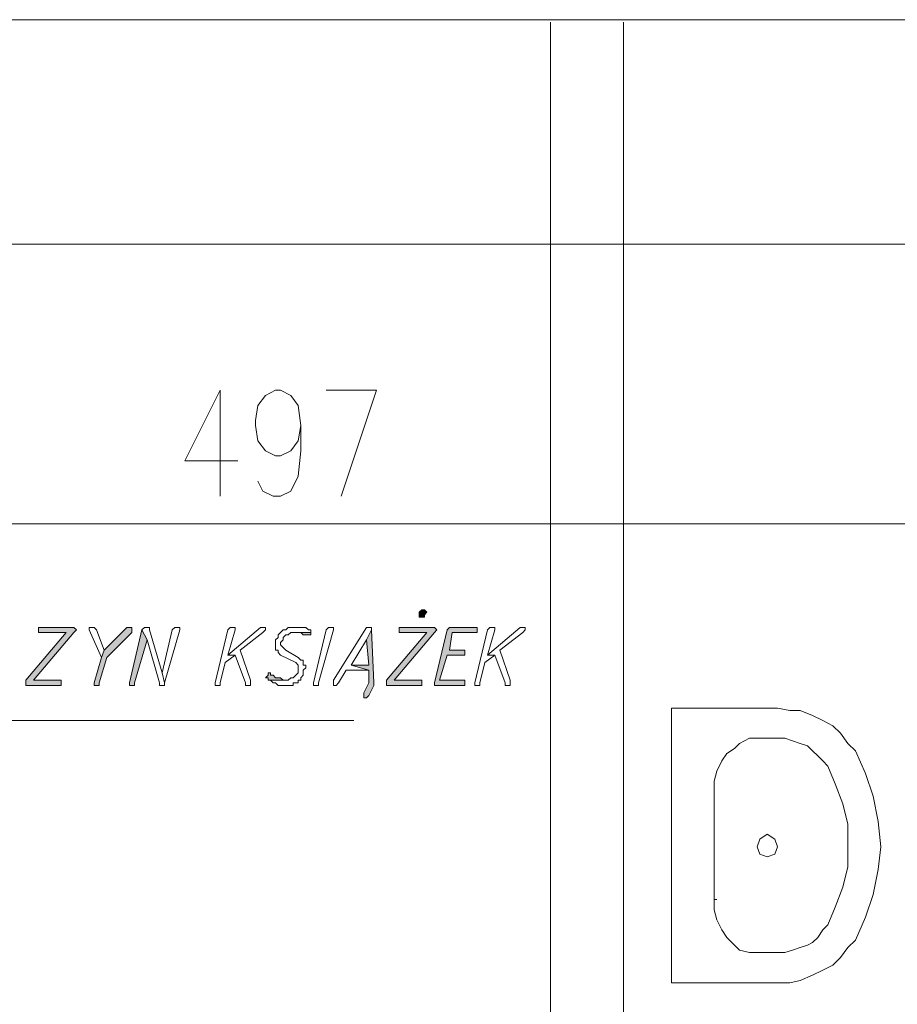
# Model space of a CAD drawing. Header units: inches. Extents: x -1441 to 3871, y -4351 to 2413.
# Tile 137 of 256: x 1857 to 2004, y -1323 to -1158. Entities that reach past the tile are written whole.
import ezdxf

# ---------------------------------------------------------------- set-up
doc = ezdxf.new("R2010")
doc.units = ezdxf.units.IN
doc.header["$MEASUREMENT"] = 0
doc.layers.add('at_Entity', color=7, linetype='Continuous')
doc.layers.add('at_Solid', color=7, linetype='Continuous')

msp = doc.modelspace()

# ---------------------------------------------------------------- hatches: boundary and pattern name
at = {"layer": 'at_Solid', "lineweight": 15}
for points in [[(1924.33207, -1257.10582), (1923.9075, -1257.53039), (1923.9075, -1258.37476), (1924.33207, -1258.37476), (1924.75187, -1258.37476), (1924.75187, -1257.95496), (1925.17644, -1257.53039), (1924.75187, -1257.10582)], [(1865.49349, -1260.06826), (1859.9884, -1260.06826), (1859.9884, -1260.9174), (1864.64435, -1260.9174), (1857.87509, -1268.96036), (1857.87509, -1269.80473), (1863.79998, -1269.80473), (1863.79998, -1268.96036), (1859.14403, -1268.96036), (1865.91805, -1260.9174), (1866.33785, -1260.49283), (1865.91805, -1260.06826)], [(1875.22995, -1260.06826), (1874.80538, -1260.06826), (1870.9938, -1263.87984), (1870.574, -1265.14878), (1869.30029, -1269.38016), (1869.30029, -1269.80473), (1869.72486, -1269.80473), (1870.14943, -1269.80473), (1870.14943, -1269.38016), (1871.41837, -1265.14878), (1875.64975, -1260.9174), (1875.64975, -1260.06826)], [(1877.34325, -1260.49283), (1875.22995, -1269.38016), (1875.22995, -1269.80473), (1875.64975, -1269.80473), (1876.07432, -1269.80473), (1876.07432, -1269.38016), (1878.19239, -1262.18634)], [(1905.70351, -1260.9174), (1902.74107, -1260.9174), (1903.58544, -1260.9174), (1904.01477, -1260.9174), (1904.43457, -1261.3372), (1904.85914, -1261.3372), (1905.28371, -1261.3372), (1905.70351, -1261.3372)], [(1915.86454, -1260.49283), (1915.02018, -1262.18634), (1915.43997, -1266.41771), (1912.47753, -1266.41771), (1915.43997, -1267.26685), (1915.43997, -1269.38016), (1914.59561, -1271.07366), (1914.59561, -1271.9228), (1915.02018, -1271.9228), (1915.43997, -1271.49823), (1916.28911, -1269.80473), (1916.28911, -1269.38016)], [(1926.02558, -1260.06826), (1920.52049, -1260.06826), (1920.52049, -1260.9174), (1925.17644, -1260.9174), (1918.40242, -1268.96036), (1918.40242, -1269.80473), (1924.33207, -1269.80473), (1924.33207, -1268.96036), (1919.67135, -1268.96036), (1926.44538, -1260.9174), (1926.86995, -1260.49283), (1926.44538, -1260.06826)], [(1933.2194, -1260.06826), (1929.40782, -1260.06826), (1928.98802, -1260.06826), (1928.56345, -1260.49283), (1926.44538, -1269.38016), (1926.44538, -1269.80473), (1931.10132, -1269.80473), (1931.52589, -1269.80473), (1931.52589, -1268.96036), (1931.10132, -1268.96036), (1927.29451, -1268.96036), (1928.56345, -1264.72421), (1931.52589, -1264.72421), (1931.52589, -1263.87984), (1928.98802, -1263.87984), (1929.40782, -1260.9174), (1933.6392, -1260.9174), (1933.6392, -1260.06826)], [(1898.93426, -1267.68665), (1898.50969, -1267.68665), (1898.50969, -1268.11122), (1898.08512, -1268.53579), (1898.50969, -1268.53579), (1898.50969, -1268.96036), (1901.47213, -1268.96036), (1901.04756, -1268.96036), (1900.62299, -1268.53579), (1900.20319, -1268.53579), (1899.77863, -1268.53579), (1899.35406, -1268.11122), (1898.93426, -1268.11122)]]:
    msp.add_hatch(color=7, dxfattribs=at).paths.add_polyline_path(points)

# ---------------------------------------------------------------- linework, layer by layer
at = {"layer": 'at_Entity', "color": 7, "lineweight": 15}
for p, q in [((2149.09605, -1158.05721), (1652.15471, -1158.05721)), ((1945.91831, -1158.48178), (1945.91831, -1377.74543)), ((1958.19264, -1377.74543), (1958.19264, -1158.48178)), ((1372.78353, -1195.72936), (2143.59096, -1195.72936)), ((1890.46673, -1220.27803), (1884.54185, -1232.13257)), ((1890.46673, -1220.27803), (1890.46673, -1238.05746)), ((1896.81618, -1222.82068), (1898.08512, -1221.12717)), ((1898.08512, -1221.12717), (1899.77863, -1220.27803)), ((1899.77863, -1220.27803), (1900.62299, -1220.27803)), ((1900.62299, -1220.27803), (1902.3165, -1221.12717)), ((1902.3165, -1221.12717), (1903.58544, -1222.82068)), ((1908.24615, -1220.27803), (1916.70891, -1220.27803)), ((1916.70891, -1220.27803), (1910.78403, -1238.05746)), ((1896.39161, -1225.35855), (1896.81618, -1222.82068)), ((1903.58544, -1222.82068), (1904.01477, -1226.20769)), ((1896.39161, -1226.20769), (1896.39161, -1225.35855)), ((1896.81618, -1228.74556), (1896.39161, -1226.20769)), ((1904.01477, -1226.20769), (1903.58544, -1228.74556)), ((1904.01477, -1226.20769), (1904.01477, -1230.43907)), ((1898.08512, -1230.43907), (1896.81618, -1228.74556)), ((1903.58544, -1228.74556), (1902.3165, -1230.43907)), ((1899.77863, -1231.28344), (1898.08512, -1230.43907)), ((1900.62299, -1231.28344), (1899.77863, -1231.28344)), ((1902.3165, -1230.43907), (1900.62299, -1231.28344)), ((1904.01477, -1230.43907), (1903.58544, -1234.67522)), ((1884.54185, -1232.13257), (1893.42917, -1232.13257)), ((1903.58544, -1234.67522), (1902.3165, -1237.21309)), ((1897.66055, -1237.21309), (1896.81618, -1235.51959)), ((1899.35406, -1238.05746), (1897.66055, -1237.21309)), ((1900.62299, -1238.05746), (1899.35406, -1238.05746)), ((1902.3165, -1237.21309), (1900.62299, -1238.05746)), ((1657.6598, -1242.71341), (2143.59096, -1242.71341)), ((1924.33207, -1257.10582), (1923.9075, -1257.53039)), ((1923.9075, -1257.53039), (1923.9075, -1258.37476)), ((1924.33207, -1257.10582), (1924.33207, -1257.10582)), ((1924.75187, -1257.10582), (1924.33207, -1257.10582)), ((1925.17644, -1257.53039), (1924.75187, -1257.10582)), ((1924.75187, -1257.10582), (1924.75187, -1257.10582)), ((1924.75187, -1257.95496), (1925.17644, -1257.53039)), ((1925.17644, -1257.53039), (1925.17644, -1257.53039)), ((1923.9075, -1258.37476), (1924.33207, -1258.37476)), ((1924.33207, -1258.37476), (1924.75187, -1258.37476)), ((1924.75187, -1258.37476), (1924.75187, -1257.95496)), ((1864.64435, -1260.9174), (1857.87509, -1268.96036)), ((1859.14403, -1268.96036), (1865.91805, -1260.9174)), ((1865.49349, -1260.06826), (1859.9884, -1260.06826)), ((1859.9884, -1260.06826), (1859.9884, -1260.9174)), ((1859.9884, -1260.9174), (1864.64435, -1260.9174)), ((1865.91805, -1260.06826), (1865.49349, -1260.06826)), ((1866.33785, -1260.49283), (1865.91805, -1260.06826)), ((1865.91805, -1260.06826), (1865.91805, -1260.06826)), ((1865.91805, -1260.9174), (1866.33785, -1260.49283)), ((1865.91805, -1260.9174), (1865.91805, -1260.9174)), ((1866.33785, -1260.49283), (1866.33785, -1260.49283)), ((1869.30029, -1260.06826), (1868.45593, -1260.06826)), ((1868.45593, -1260.06826), (1868.45593, -1260.49283)), ((1868.45593, -1260.49283), (1870.574, -1265.14878)), ((1869.72486, -1260.49283), (1869.30029, -1260.06826)), ((1869.30029, -1260.06826), (1869.30029, -1260.06826)), ((1870.9938, -1263.87984), (1869.72486, -1260.49283)), ((1869.72486, -1260.49283), (1869.72486, -1260.49283)), ((1874.80538, -1260.06826), (1870.9938, -1263.87984)), ((1871.41837, -1265.14878), (1875.64975, -1260.9174)), ((1875.22995, -1260.06826), (1874.80538, -1260.06826)), ((1875.64975, -1260.06826), (1875.22995, -1260.06826)), ((1877.34325, -1260.49283), (1875.22995, -1269.38016)), ((1875.64975, -1260.9174), (1875.64975, -1260.06826)), ((1877.76782, -1260.06826), (1877.34325, -1260.49283)), ((1878.19239, -1262.18634), (1877.34325, -1260.49283)), ((1877.34325, -1260.49283), (1878.19239, -1262.18634)), ((1878.19239, -1260.06826), (1877.76782, -1260.06826)), ((1877.76782, -1260.06826), (1877.76782, -1260.06826)), ((1878.61219, -1260.06826), (1878.19239, -1260.06826)), ((1878.19239, -1260.06826), (1878.19239, -1260.06826)), ((1878.61219, -1260.49283), (1878.61219, -1260.06826)), ((1880.73027, -1267.68665), (1878.61219, -1260.49283)), ((1882.42377, -1260.49283), (1880.73027, -1267.68665)), ((1881.15483, -1269.38016), (1883.69271, -1260.49283)), ((1882.84834, -1260.06826), (1882.42377, -1260.49283)), ((1883.27291, -1260.06826), (1882.84834, -1260.06826)), ((1882.84834, -1260.06826), (1882.84834, -1260.06826)), ((1883.69271, -1260.06826), (1883.27291, -1260.06826)), ((1883.27291, -1260.06826), (1883.27291, -1260.06826)), ((1883.69271, -1260.49283), (1883.69271, -1260.06826)), ((1891.73567, -1260.49283), (1889.61759, -1269.38016)), ((1897.24075, -1260.06826), (1891.73567, -1264.72421)), ((1892.16024, -1260.06826), (1891.73567, -1260.49283)), ((1891.73567, -1264.72421), (1893.00937, -1260.49283)), ((1892.58003, -1260.06826), (1892.16024, -1260.06826)), ((1892.16024, -1260.06826), (1892.16024, -1260.06826)), ((1893.00937, -1260.06826), (1892.58003, -1260.06826)), ((1892.58003, -1260.06826), (1892.58003, -1260.06826)), ((1893.00937, -1260.49283), (1893.00937, -1260.06826)), ((1893.85374, -1263.87984), (1897.66055, -1260.9174)), ((1897.66055, -1260.06826), (1897.24075, -1260.06826)), ((1897.24075, -1260.06826), (1897.24075, -1260.06826)), ((1898.08512, -1260.06826), (1897.66055, -1260.06826)), ((1897.66055, -1260.06826), (1897.66055, -1260.06826)), ((1897.66055, -1260.9174), (1898.08512, -1260.49283)), ((1897.66055, -1260.9174), (1897.66055, -1260.9174)), ((1898.08512, -1260.49283), (1898.08512, -1260.06826)), ((1900.62299, -1260.9174), (1900.20319, -1261.3372)), ((1901.04756, -1260.49283), (1900.62299, -1260.9174)), ((1900.62299, -1260.9174), (1900.62299, -1260.9174)), ((1901.47213, -1260.49283), (1901.04756, -1260.49283)), ((1901.04756, -1260.49283), (1901.04756, -1260.49283)), ((1901.8967, -1260.06826), (1901.47213, -1260.49283)), ((1902.74107, -1260.06826), (1901.8967, -1260.06826)), ((1901.8967, -1260.06826), (1901.8967, -1260.06826)), ((1901.8967, -1261.3372), (1902.3165, -1260.9174)), ((1902.3165, -1260.9174), (1905.70351, -1260.9174)), ((1903.16564, -1260.06826), (1902.74107, -1260.06826)), ((1905.70351, -1260.9174), (1902.74107, -1260.9174)), ((1902.74107, -1260.9174), (1903.58544, -1260.9174)), ((1904.43457, -1260.06826), (1903.16564, -1260.06826)), ((1903.16564, -1260.06826), (1903.16564, -1260.06826)), ((1903.58544, -1260.9174), (1904.01477, -1260.9174)), ((1904.01477, -1260.9174), (1904.43457, -1261.3372)), ((1904.85914, -1260.06826), (1904.43457, -1260.06826)), ((1905.28371, -1260.49283), (1904.85914, -1260.06826)), ((1905.70351, -1260.49283), (1905.28371, -1260.49283)), ((1905.28371, -1260.49283), (1905.28371, -1260.49283)), ((1905.70351, -1260.9174), (1905.70351, -1260.49283)), ((1905.70351, -1261.3372), (1905.70351, -1260.9174)), ((1906.12808, -1269.38016), (1908.24615, -1260.49283)), ((1909.51509, -1260.49283), (1906.97722, -1269.38016)), ((1908.24615, -1260.49283), (1908.66595, -1260.06826)), ((1908.66595, -1260.06826), (1909.09052, -1260.06826)), ((1909.09052, -1260.06826), (1909.51509, -1260.06826)), ((1909.51509, -1260.06826), (1909.51509, -1260.49283)), ((1915.02018, -1260.06826), (1909.51509, -1268.96036)), ((1909.51509, -1260.49283), (1909.51509, -1260.49283)), ((1915.43997, -1260.06826), (1915.02018, -1260.06826)), ((1915.02018, -1260.06826), (1915.02018, -1260.06826)), ((1915.86454, -1260.49283), (1915.02018, -1262.18634)), ((1915.02018, -1262.18634), (1915.86454, -1260.49283)), ((1915.86454, -1260.06826), (1915.43997, -1260.06826)), ((1915.43997, -1260.06826), (1915.43997, -1260.06826)), ((1915.86454, -1260.49283), (1915.86454, -1260.06826)), ((1916.28911, -1269.38016), (1915.86454, -1260.49283)), ((1925.17644, -1260.9174), (1918.40242, -1268.96036)), ((1919.67135, -1268.96036), (1926.44538, -1260.9174)), ((1926.02558, -1260.06826), (1920.52049, -1260.06826)), ((1920.52049, -1260.06826), (1920.52049, -1260.9174)), ((1920.52049, -1260.9174), (1925.17644, -1260.9174)), ((1926.44538, -1260.06826), (1926.02558, -1260.06826)), ((1926.86995, -1260.49283), (1926.44538, -1260.06826)), ((1926.44538, -1260.06826), (1926.44538, -1260.06826)), ((1926.44538, -1260.9174), (1926.86995, -1260.49283)), ((1928.56345, -1260.49283), (1926.44538, -1269.38016)), ((1926.44538, -1260.9174), (1926.44538, -1260.9174)), ((1926.86995, -1260.49283), (1926.86995, -1260.49283)), ((1928.98802, -1260.06826), (1928.56345, -1260.49283)), ((1929.40782, -1260.06826), (1928.98802, -1260.06826)), ((1928.98802, -1260.06826), (1928.98802, -1260.06826)), ((1928.98802, -1263.87984), (1929.40782, -1260.9174)), ((1933.2194, -1260.06826), (1929.40782, -1260.06826)), ((1929.40782, -1260.9174), (1933.6392, -1260.9174)), ((1933.6392, -1260.06826), (1933.2194, -1260.06826)), ((1935.33747, -1260.49283), (1933.2194, -1269.38016)), ((1933.6392, -1260.9174), (1933.6392, -1260.06826)), ((1940.83779, -1260.06826), (1935.33747, -1264.72421)), ((1935.75727, -1260.06826), (1935.33747, -1260.49283)), ((1935.33747, -1264.72421), (1936.60641, -1260.49283)), ((1936.18184, -1260.06826), (1935.75727, -1260.06826)), ((1935.75727, -1260.06826), (1935.75727, -1260.06826)), ((1936.60641, -1260.06826), (1936.18184, -1260.06826)), ((1936.18184, -1260.06826), (1936.18184, -1260.06826)), ((1936.60641, -1260.49283), (1936.60641, -1260.06826)), ((1937.45078, -1263.87984), (1941.26236, -1260.9174)), ((1941.26236, -1260.06826), (1940.83779, -1260.06826)), ((1940.83779, -1260.06826), (1940.83779, -1260.06826)), ((1941.68216, -1260.06826), (1941.26236, -1260.06826)), ((1941.26236, -1260.06826), (1941.26236, -1260.06826)), ((1941.26236, -1260.9174), (1941.68216, -1260.49283)), ((1941.26236, -1260.9174), (1941.26236, -1260.9174)), ((1941.68216, -1260.49283), (1941.68216, -1260.06826)), ((1876.07432, -1269.38016), (1878.19239, -1262.18634)), ((1878.19239, -1262.18634), (1880.3057, -1269.38016)), ((1900.20319, -1261.76177), (1899.77863, -1262.18634)), ((1899.77863, -1262.18634), (1899.77863, -1263.87984)), ((1900.20319, -1261.3372), (1900.20319, -1261.76177)), ((1900.62299, -1262.6109), (1901.04756, -1262.18634)), ((1900.62299, -1263.0307), (1900.62299, -1262.6109)), ((1901.04756, -1261.76177), (1901.47213, -1261.3372)), ((1901.04756, -1262.18634), (1901.04756, -1261.76177)), ((1901.47213, -1261.3372), (1901.8967, -1261.3372)), ((1904.43457, -1261.3372), (1904.85914, -1261.3372)), ((1904.85914, -1261.3372), (1905.28371, -1261.3372)), ((1905.28371, -1261.3372), (1905.70351, -1261.3372)), ((1905.70351, -1261.3372), (1905.70351, -1261.3372)), ((1912.47753, -1266.41771), (1915.02018, -1262.18634)), ((1915.02018, -1262.18634), (1915.43997, -1266.41771)), ((1870.9938, -1263.87984), (1870.574, -1265.14878)), ((1870.574, -1265.14878), (1870.9938, -1263.87984)), ((1895.54725, -1268.96036), (1893.85374, -1263.87984)), ((1899.77863, -1263.87984), (1900.20319, -1263.87984)), ((1900.20319, -1263.87984), (1900.20319, -1264.30441)), ((1900.20319, -1264.30441), (1900.62299, -1264.72421)), ((1901.04756, -1263.45527), (1900.62299, -1263.0307)), ((1901.47213, -1263.87984), (1901.04756, -1263.45527)), ((1901.04756, -1263.45527), (1901.04756, -1263.45527)), ((1903.58544, -1265.14878), (1901.47213, -1263.87984)), ((1931.52589, -1263.87984), (1928.98802, -1263.87984)), ((1931.52589, -1264.72421), (1931.52589, -1263.87984)), ((1939.14428, -1268.96036), (1937.45078, -1263.87984)), ((1870.574, -1265.14878), (1869.30029, -1269.38016)), ((1870.14943, -1269.38016), (1871.41837, -1265.14878)), ((1890.46673, -1269.38016), (1891.3111, -1265.99792)), ((1891.3111, -1265.99792), (1893.00937, -1264.72421)), ((1891.73567, -1264.72421), (1893.00937, -1264.72421)), ((1893.00937, -1264.72421), (1891.73567, -1264.72421)), ((1893.00937, -1264.72421), (1894.69811, -1269.38016)), ((1900.62299, -1264.72421), (1903.16564, -1265.99792)), ((1903.16564, -1265.99792), (1903.16564, -1265.99792)), ((1903.16564, -1265.99792), (1903.58544, -1266.41771)), ((1904.01477, -1265.57335), (1903.58544, -1265.14878)), ((1904.43457, -1265.57335), (1904.01477, -1265.57335)), ((1904.43457, -1266.41771), (1904.43457, -1265.57335)), ((1927.29451, -1268.96036), (1928.56345, -1264.72421)), ((1928.56345, -1264.72421), (1931.52589, -1264.72421)), ((1934.06377, -1269.38016), (1934.9129, -1265.99792)), ((1934.9129, -1265.99792), (1936.60641, -1264.72421)), ((1935.33747, -1264.72421), (1936.60641, -1264.72421)), ((1936.60641, -1264.72421), (1935.33747, -1264.72421)), ((1936.60641, -1264.72421), (1938.29992, -1269.38016)), ((1880.73027, -1267.68665), (1881.15483, -1269.38016)), ((1881.15483, -1269.38016), (1880.73027, -1267.68665)), ((1898.93426, -1267.68665), (1898.50969, -1267.68665)), ((1898.50969, -1267.68665), (1898.50969, -1268.11122)), ((1898.93426, -1268.11122), (1898.93426, -1267.68665)), ((1903.58544, -1267.68665), (1903.16564, -1268.11122)), ((1903.58544, -1266.41771), (1903.58544, -1267.68665)), ((1904.85914, -1266.41771), (1904.43457, -1266.41771)), ((1904.43457, -1267.26685), (1904.85914, -1266.84228)), ((1904.43457, -1268.11122), (1904.43457, -1267.26685)), ((1904.85914, -1266.84228), (1904.85914, -1266.41771)), ((1910.35946, -1269.38016), (1911.62839, -1267.26685)), ((1911.62839, -1267.26685), (1915.43997, -1267.26685)), ((1915.43997, -1266.41771), (1912.47753, -1266.41771)), ((1912.47753, -1266.41771), (1915.43997, -1267.26685)), ((1915.43997, -1267.26685), (1912.47753, -1266.41771)), ((1915.43997, -1267.26685), (1915.43997, -1269.38016)), ((1857.87509, -1268.96036), (1857.87509, -1269.80473)), ((1863.79998, -1268.96036), (1859.14403, -1268.96036)), ((1863.79998, -1269.80473), (1863.79998, -1268.96036)), ((1869.30029, -1269.38016), (1869.30029, -1269.80473)), ((1870.14943, -1269.80473), (1870.14943, -1269.38016)), ((1875.22995, -1269.38016), (1875.22995, -1269.80473)), ((1876.07432, -1269.80473), (1876.07432, -1269.38016)), ((1880.3057, -1269.38016), (1880.3057, -1269.80473)), ((1881.15483, -1269.80473), (1881.15483, -1269.38016)), ((1889.61759, -1269.38016), (1889.61759, -1269.80473)), ((1890.46673, -1269.80473), (1890.46673, -1269.38016)), ((1894.69811, -1269.38016), (1894.69811, -1269.80473)), ((1895.54725, -1269.80473), (1895.54725, -1268.96036)), ((1898.50969, -1268.11122), (1898.08512, -1268.53579)), ((1898.08512, -1268.53579), (1898.50969, -1268.53579)), ((1898.50969, -1268.53579), (1898.50969, -1268.96036)), ((1898.50969, -1268.96036), (1901.47213, -1268.96036)), ((1901.8967, -1268.96036), (1898.50969, -1268.96036)), ((1898.50969, -1268.96036), (1898.93426, -1268.96036)), ((1899.35406, -1268.11122), (1898.93426, -1268.11122)), ((1898.93426, -1268.11122), (1898.93426, -1268.11122)), ((1898.93426, -1268.96036), (1899.35406, -1269.38016)), ((1899.77863, -1268.53579), (1899.35406, -1268.11122)), ((1899.35406, -1269.38016), (1899.77863, -1269.38016)), ((1900.20319, -1268.53579), (1899.77863, -1268.53579)), ((1899.77863, -1269.38016), (1899.77863, -1269.38016)), ((1899.77863, -1269.38016), (1900.20319, -1269.80473)), ((1900.62299, -1268.53579), (1900.20319, -1268.53579)), ((1901.04756, -1268.96036), (1900.62299, -1268.53579)), ((1901.47213, -1268.96036), (1901.04756, -1268.96036)), ((1901.04756, -1268.96036), (1901.04756, -1268.96036)), ((1902.3165, -1268.53579), (1901.8967, -1268.96036)), ((1902.74107, -1268.53579), (1902.3165, -1268.53579)), ((1902.3165, -1268.53579), (1902.3165, -1268.53579)), ((1903.16564, -1268.11122), (1902.74107, -1268.53579)), ((1902.74107, -1269.80473), (1902.74107, -1269.38016)), ((1902.74107, -1269.38016), (1903.58544, -1269.38016)), ((1903.16564, -1268.11122), (1903.16564, -1268.11122)), ((1903.58544, -1269.38016), (1903.58544, -1268.96036)), ((1903.58544, -1268.96036), (1904.01477, -1268.96036)), ((1904.01477, -1268.53579), (1904.43457, -1268.11122)), ((1904.01477, -1268.96036), (1904.01477, -1268.53579)), ((1906.12808, -1269.80473), (1906.12808, -1269.38016)), ((1906.97722, -1269.38016), (1906.97722, -1269.80473)), ((1909.51509, -1268.96036), (1909.51509, -1269.80473)), ((1909.93966, -1269.80473), (1910.35946, -1269.38016)), ((1915.43997, -1269.38016), (1914.59561, -1271.07366)), ((1916.28911, -1269.80473), (1916.28911, -1269.38016)), ((1918.40242, -1268.96036), (1918.40242, -1269.80473)), ((1924.33207, -1268.96036), (1919.67135, -1268.96036)), ((1924.33207, -1269.80473), (1924.33207, -1268.96036)), ((1926.44538, -1269.38016), (1926.44538, -1269.80473)), ((1931.10132, -1268.96036), (1927.29451, -1268.96036)), ((1931.52589, -1268.96036), (1931.10132, -1268.96036)), ((1931.52589, -1269.80473), (1931.52589, -1268.96036)), ((1933.2194, -1269.38016), (1933.2194, -1269.80473)), ((1934.06377, -1269.80473), (1934.06377, -1269.38016)), ((1938.29992, -1269.38016), (1938.29992, -1269.80473)), ((1939.14428, -1269.80473), (1939.14428, -1268.96036)), ((1857.87509, -1269.80473), (1863.79998, -1269.80473)), ((1869.30029, -1269.80473), (1869.72486, -1269.80473)), ((1869.72486, -1269.80473), (1870.14943, -1269.80473)), ((1875.22995, -1269.80473), (1875.64975, -1269.80473)), ((1875.64975, -1269.80473), (1876.07432, -1269.80473)), ((1880.3057, -1269.80473), (1880.73027, -1269.80473)), ((1880.73027, -1269.80473), (1881.15483, -1269.80473)), ((1889.61759, -1269.80473), (1890.04216, -1269.80473)), ((1890.04216, -1269.80473), (1890.46673, -1269.80473)), ((1894.69811, -1269.80473), (1895.54725, -1269.80473)), ((1900.20319, -1269.80473), (1900.62299, -1269.80473)), ((1900.62299, -1269.80473), (1901.8967, -1269.80473)), ((1901.8967, -1269.80473), (1902.74107, -1269.80473)), ((1906.55265, -1269.80473), (1906.12808, -1269.80473)), ((1906.97722, -1269.80473), (1906.55265, -1269.80473)), ((1909.51509, -1269.80473), (1909.93966, -1269.80473)), ((1909.93966, -1269.80473), (1909.93966, -1269.80473)), ((1914.59561, -1271.07366), (1914.59561, -1271.9228)), ((1915.43997, -1271.49823), (1916.28911, -1269.80473)), ((1918.40242, -1269.80473), (1924.33207, -1269.80473)), ((1926.44538, -1269.80473), (1931.10132, -1269.80473)), ((1931.10132, -1269.80473), (1931.52589, -1269.80473)), ((1933.2194, -1269.80473), (1933.6392, -1269.80473)), ((1933.6392, -1269.80473), (1934.06377, -1269.80473)), ((1938.29992, -1269.80473), (1939.14428, -1269.80473)), ((1914.59561, -1271.9228), (1915.02018, -1271.9228)), ((1915.02018, -1271.9228), (1915.43997, -1271.49823)), ((1915.02018, -1271.9228), (1915.02018, -1271.9228)), ((1984.01503, -1273.61631), (1966.2356, -1273.61631)), ((1966.2356, -1273.61631), (1966.2356, -1319.75122)), ((1986.12833, -1274.04088), (1984.01503, -1273.61631)), ((1987.82184, -1274.04088), (1986.12833, -1274.04088)), ((1989.93991, -1274.88524), (1987.82184, -1274.04088)), ((1774.48783, -1275.72961), (1912.9021, -1275.72961)), ((1991.63342, -1275.72961), (1989.93991, -1274.88524)), ((1993.32692, -1276.57875), (1991.63342, -1275.72961)), ((1994.59586, -1277.84768), (1993.32692, -1276.57875)), ((1979.35908, -1278.69205), (1977.66557, -1279.54119)), ((1980.62802, -1278.69205), (1979.35908, -1278.69205)), ((1980.62802, -1278.69205), (1984.01503, -1278.69205)), ((1985.28396, -1278.69205), (1984.01503, -1278.69205)), ((1986.5529, -1279.11662), (1985.28396, -1278.69205)), ((1987.82184, -1279.54119), (1986.5529, -1279.11662)), ((1995.8648, -1279.54119), (1994.59586, -1277.84768)), ((1976.81643, -1280.38556), (1975.5475, -1281.2347)), ((1977.66557, -1279.54119), (1976.81643, -1280.38556)), ((1989.09077, -1279.96576), (1987.82184, -1279.54119)), ((1989.93991, -1280.81013), (1989.09077, -1279.96576)), ((1990.78428, -1281.65927), (1989.93991, -1280.81013)), ((1997.13373, -1280.81013), (1995.8648, -1279.54119)), ((1998.82724, -1284.62171), (1997.13373, -1280.81013)), ((1974.70313, -1282.50363), (1973.85399, -1284.19714)), ((1975.5475, -1281.2347), (1974.70313, -1282.50363)), ((1991.63342, -1282.50363), (1990.78428, -1281.65927)), ((1992.47778, -1283.348), (1991.63342, -1282.50363)), ((1973.85399, -1284.19714), (1973.43419, -1285.89064)), ((1993.74672, -1286.31521), (1992.47778, -1283.348)), ((1973.43419, -1285.89064), (1973.43419, -1287.58415)), ((2000.09617, -1288.42852), (1998.82724, -1284.62171)), ((1973.43419, -1287.58415), (1973.43419, -1307.47688)), ((1995.02043, -1289.69745), (1993.74672, -1286.31521)), ((2000.94531, -1292.66467), (2000.09617, -1288.42852)), ((1995.8648, -1293.08447), (1995.02043, -1289.69745)), ((1995.8648, -1300.28306), (1995.8648, -1293.08447)), ((2001.36988, -1296.89605), (2000.94531, -1292.66467)), ((1981.04781, -1295.62711), (1980.62802, -1296.89605)), ((1982.32152, -1294.77797), (1981.04781, -1295.62711)), ((1983.59046, -1295.62711), (1982.32152, -1294.77797)), ((1984.01503, -1296.89605), (1983.59046, -1295.62711)), ((1980.62802, -1296.89605), (1981.04781, -1298.16498)), ((1983.59046, -1298.16498), (1984.01503, -1296.89605)), ((2000.94531, -1300.70286), (2001.36988, -1296.89605)), ((1981.04781, -1298.16498), (1982.32152, -1298.58955)), ((1982.32152, -1298.58955), (1983.59046, -1298.16498)), ((1995.02043, -1303.67007), (1995.8648, -1300.28306)), ((2000.09617, -1304.939), (2000.94531, -1300.70286)), ((1993.74672, -1307.05708), (1995.02043, -1303.67007)), ((1973.43419, -1305.78337), (1973.85399, -1305.78337)), ((1998.82724, -1308.74581), (2000.09617, -1304.939)), ((1973.43419, -1307.47688), (1973.85399, -1309.17038)), ((1992.47778, -1310.01952), (1993.74672, -1307.05708)), ((1997.13373, -1312.55739), (1998.82724, -1308.74581)), ((1973.85399, -1309.17038), (1974.70313, -1310.86389)), ((1991.63342, -1310.86389), (1992.47778, -1310.01952)), ((1974.70313, -1310.86389), (1975.5475, -1312.13283)), ((1975.5475, -1312.13283), (1976.81643, -1313.40176)), ((1989.93991, -1312.98196), (1990.78428, -1312.13283)), ((1990.78428, -1312.13283), (1991.63342, -1310.86389)), ((1976.81643, -1313.40176), (1977.66557, -1314.2509)), ((1986.5529, -1314.2509), (1987.82184, -1313.82633)), ((1987.82184, -1313.82633), (1989.09077, -1313.40176)), ((1989.09077, -1313.40176), (1989.93991, -1312.98196)), ((1994.59586, -1315.51984), (1995.8648, -1313.82633)), ((1995.8648, -1313.82633), (1997.13373, -1312.55739)), ((1977.66557, -1314.2509), (1979.35908, -1314.6707)), ((1979.35908, -1314.6707), (1980.62802, -1314.6707)), ((1980.62802, -1314.6707), (1984.01503, -1314.6707)), ((1984.01503, -1314.6707), (1985.28396, -1314.6707)), ((1985.28396, -1314.6707), (1986.5529, -1314.2509)), ((1993.32692, -1316.78877), (1994.59586, -1315.51984)), ((1991.63342, -1317.63791), (1993.32692, -1316.78877)), ((1987.82184, -1319.33142), (1989.93991, -1318.48228)), ((1989.93991, -1318.48228), (1991.63342, -1317.63791)), ((1966.2356, -1319.75122), (1984.01503, -1319.75122)), ((1984.01503, -1319.75122), (1986.12833, -1319.75122)), ((1986.12833, -1319.75122), (1987.82184, -1319.33142))]:
    msp.add_line(p, q, dxfattribs=at)

doc.saveas('drawing.dxf')
